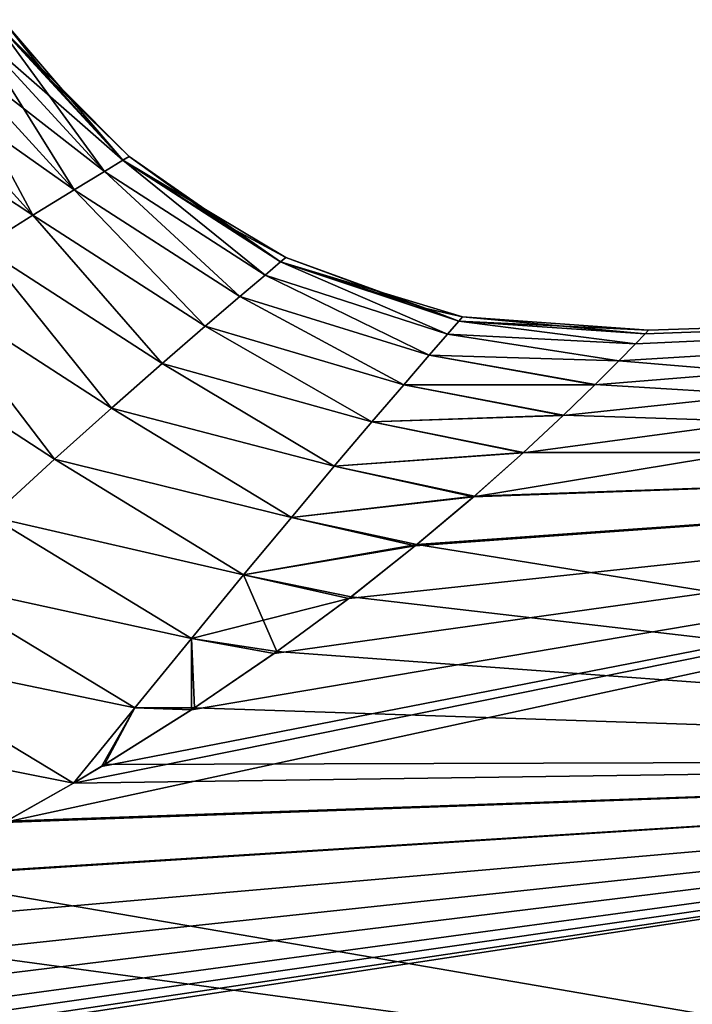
# Model space of a CAD drawing. Header units: millimetres. Extents: x -68 to 68, y -375 to 321.
# Tile 37 of 48: x 55.9 to 58.6, y 73.85 to 77.81. Entities that reach past the tile are written whole.
import ezdxf

# ---------------------------------------------------------------- set-up
doc = ezdxf.new("R2010")
doc.units = ezdxf.units.MM
doc.header["$LTSCALE"] = 33.374815
for name, color, linetype in [('20', 7, 'CONTINUOUS'), ('28', 7, 'CONTINUOUS'), ('29', 7, 'CONTINUOUS')]:
    doc.layers.add(name, color=color, linetype=linetype)

msp = doc.modelspace()

# ---------------------------------------------------------------- linework, layer by layer
at = {"layer": '20', "color": 7, "linetype": 'CONTINUOUS', "true_color": 0x999999}
for points in [[(62.7024, 76.0725, 4.5194), (62.625, 76.7034, 1.5284), (57.7218, 75.8937, 4.3091), (62.7024, 76.0725, 4.5194)], [(57.7218, 75.8937, 4.3091), (62.625, 76.7034, 1.5284), (57.9209, 76.071, 3.706), (57.7218, 75.8937, 4.3091)], [(57.9209, 76.071, 3.706), (62.625, 76.7034, 1.5284), (58.0821, 76.2214, 3.0966), (57.9209, 76.071, 3.706)], [(58.0821, 76.2214, 3.0966), (62.625, 76.7034, 1.5284), (58.2092, 76.3445, 2.4824), (58.0821, 76.2214, 3.0966)], [(58.2092, 76.3445, 2.4824), (62.625, 76.7034, 1.5284), (58.305, 76.4403, 1.8644), (58.2092, 76.3445, 2.4824)], [(58.305, 76.4403, 1.8644), (62.625, 76.7034, 1.5284), (58.3719, 76.5086, 1.2439), (58.305, 76.4403, 1.8644)], [(62.625, 76.7033, -1.5294), (62.7025, 76.0723, -4.5201), (58.3053, 76.4405, -1.8625), (62.625, 76.7033, -1.5294)], [(58.372, 76.5087, -1.2428), (62.625, 76.7033, -1.5294), (58.3053, 76.4405, -1.8625), (58.372, 76.5087, -1.2428)], [(62.625, 76.7034, 1.5284), (62.625, 76.7033, -1.5294), (58.3719, 76.5086, 1.2439), (62.625, 76.7034, 1.5284)], [(58.3719, 76.5086, 1.2439), (62.625, 76.7033, -1.5294), (58.4114, 76.5496, 0.6221), (58.3719, 76.5086, 1.2439)], [(58.4115, 76.5497, -0.6216), (62.625, 76.7033, -1.5294), (58.372, 76.5087, -1.2428), (58.4115, 76.5497, -0.6216)], [(62.625, 76.7033, -1.5294), (58.4245, 76.5633), (58.4114, 76.5496, 0.6221), (62.625, 76.7033, -1.5294)], [(58.4245, 76.5633), (62.625, 76.7033, -1.5294), (58.4115, 76.5497, -0.6216), (58.4245, 76.5633)], [(58.3053, 76.4405, -1.8625), (62.7025, 76.0723, -4.5201), (58.2097, 76.345, -2.4796), (58.3053, 76.4405, -1.8625)], [(58.2097, 76.345, -2.4796), (62.7025, 76.0723, -4.5201), (58.0829, 76.2221, -3.0932), (58.2097, 76.345, -2.4796)], [(58.0829, 76.2221, -3.0932), (62.7025, 76.0723, -4.5201), (57.9223, 76.0723, -3.7014), (58.0829, 76.2221, -3.0932)], [(62.854, 74.8381, 7.3128), (62.7024, 76.0725, 4.5194), (55.8343, 74.5844, 7.2371), (62.854, 74.8381, 7.3128)], [(55.8343, 74.5844, 7.2371), (62.7024, 76.0725, 4.5194), (56.114, 74.7433, 6.9606), (55.8343, 74.5844, 7.2371)], [(56.114, 74.7433, 6.9606), (62.7024, 76.0725, 4.5194), (56.2263, 74.8101, 6.8401), (56.114, 74.7433, 6.9606)], [(56.2263, 74.8101, 6.8401), (62.7024, 76.0725, 4.5194), (56.5885, 75.0378, 6.4067), (56.2263, 74.8101, 6.8401)], [(56.5885, 75.0378, 6.4067), (62.7024, 76.0725, 4.5194), (56.9202, 75.2643, 5.9359), (56.5885, 75.0378, 6.4067)], [(56.9202, 75.2643, 5.9359), (62.7024, 76.0725, 4.5194), (57.2204, 75.4854, 5.4283), (56.9202, 75.2643, 5.9359)], [(57.2204, 75.4854, 5.4283), (62.7024, 76.0725, 4.5194), (57.4877, 75.6967, 4.8853), (57.2204, 75.4854, 5.4283)], [(57.4877, 75.6967, 4.8853), (62.7024, 76.0725, 4.5194), (57.7218, 75.8937, 4.3091), (57.4877, 75.6967, 4.8853)], [(62.7025, 76.0723, -4.5201), (62.854, 74.8378, -7.3134), (57.4942, 75.702, -4.871), (62.7025, 76.0723, -4.5201)], [(57.7251, 75.8966, -4.3), (62.7025, 76.0723, -4.5201), (57.4942, 75.702, -4.871), (57.7251, 75.8966, -4.3)], [(57.9223, 76.0723, -3.7014), (62.7025, 76.0723, -4.5201), (57.7251, 75.8966, -4.3), (57.9223, 76.0723, -3.7014)], [(57.4942, 75.702, -4.871), (62.854, 74.8378, -7.3134), (57.2296, 75.4925, -5.4112), (57.4942, 75.702, -4.871)], [(57.2296, 75.4925, -5.4112), (62.854, 74.8378, -7.3134), (56.9317, 75.2725, -5.9181), (57.2296, 75.4925, -5.4112)], [(56.9317, 75.2725, -5.9181), (62.854, 74.8378, -7.3134), (56.6011, 75.0461, -6.3902), (56.9317, 75.2725, -5.9181)], [(56.6011, 75.0461, -6.3902), (62.854, 74.8378, -7.3134), (56.2385, 74.8175, -6.8266), (56.6011, 75.0461, -6.3902)], [(63.073, 73.0543, 9.7866), (62.854, 74.8381, 7.3128), (51.5013, 73.1108, 9.2668), (63.073, 73.0543, 9.7866)], [(51.5013, 73.1108, 9.2668), (62.854, 74.8381, 7.3128), (52.1666, 73.2408, 9.1231), (51.5013, 73.1108, 9.2668)], [(52.1666, 73.2408, 9.1231), (62.854, 74.8381, 7.3128), (52.7984, 73.3923, 8.9456), (52.1666, 73.2408, 9.1231)], [(52.7984, 73.3923, 8.9456), (62.854, 74.8381, 7.3128), (53.3341, 73.5434, 8.7594), (52.7984, 73.3923, 8.9456)], [(53.3341, 73.5434, 8.7594), (62.854, 74.8381, 7.3128), (53.9525, 73.7461, 8.4966), (53.3341, 73.5434, 8.7594)], [(53.9525, 73.7461, 8.4966), (62.854, 74.8381, 7.3128), (54.4741, 73.9427, 8.2273), (53.9525, 73.7461, 8.4966)], [(54.4741, 73.9427, 8.2273), (62.854, 74.8381, 7.3128), (54.96, 74.149, 7.9284), (54.4741, 73.9427, 8.2273)], [(54.96, 74.149, 7.9284), (62.854, 74.8381, 7.3128), (55.4125, 74.3634, 7.5991), (54.96, 74.149, 7.9284)], [(55.4125, 74.3634, 7.5991), (62.854, 74.8381, 7.3128), (55.8343, 74.5844, 7.2371), (55.4125, 74.3634, 7.5991)], [(62.854, 74.8378, -7.3134), (63.0731, 73.0539, -9.787), (55.422, 74.3681, -7.5917), (62.854, 74.8378, -7.3134)], [(55.845, 74.5903, -7.2271), (62.854, 74.8378, -7.3134), (55.422, 74.3681, -7.5917), (55.845, 74.5903, -7.2271)], [(56.1141, 74.7434, -6.9605), (62.854, 74.8378, -7.3134), (55.845, 74.5903, -7.2271), (56.1141, 74.7434, -6.9605)], [(56.2385, 74.8175, -6.8266), (62.854, 74.8378, -7.3134), (56.1141, 74.7434, -6.9605), (56.2385, 74.8175, -6.8266)], [(55.422, 74.3681, -7.5917), (63.0731, 73.0539, -9.787), (54.9698, 74.1535, -7.9219), (55.422, 74.3681, -7.5917)], [(54.9698, 74.1535, -7.9219), (63.0731, 73.0539, -9.787), (54.4855, 73.9472, -8.2209), (54.9698, 74.1535, -7.9219)], [(54.4855, 73.9472, -8.2209), (63.0731, 73.0539, -9.787), (53.9657, 73.7507, -8.4904), (54.4855, 73.9472, -8.2209)]]:
    msp.add_3dface(points, dxfattribs=at)
at = {"layer": '28', "color": 7, "linetype": 'CONTINUOUS', "true_color": 0x999999}
for points in [[(55.8289, 77.8118, 0), (55.801, 77.8006, 0.6456), (56.0171, 77.5752, 0), (55.8289, 77.8118, 0)], [(55.5827, 77.712, 1.9042), (56.2386, 77.2019, 1.3314), (55.7181, 77.7671, 1.283), (55.5827, 77.712, 1.9042)], [(55.7181, 77.7671, 1.283), (56.3129, 77.2469, 0.6694), (55.801, 77.8006, 0.6456), (55.7181, 77.7671, 1.283)], [(56.2386, 77.2019, 1.3314), (56.3129, 77.2469, 0.6694), (55.7181, 77.7671, 1.283), (56.2386, 77.2019, 1.3314)], [(56.3129, 77.2469, 0.6694), (56.338, 77.262, 0), (55.801, 77.8006, 0.6456), (56.3129, 77.2469, 0.6694)], [(55.801, 77.8006, 0.6456), (56.338, 77.262, 0), (56.0171, 77.5752, 0), (55.801, 77.8006, 0.6456)], [(55.3984, 77.6362, 2.5021), (56.117, 77.1277, 1.9791), (55.5827, 77.712, 1.9042), (55.3984, 77.6362, 2.5021)], [(56.117, 77.1277, 1.9791), (56.2386, 77.2019, 1.3314), (55.5827, 77.712, 1.9042), (56.117, 77.1277, 1.9791)], [(55.1702, 77.5408, 3.0707), (55.9513, 77.0256, 2.6063), (55.3984, 77.6362, 2.5021), (55.1702, 77.5408, 3.0707)], [(55.9513, 77.0256, 2.6063), (56.117, 77.1277, 1.9791), (55.3984, 77.6362, 2.5021), (55.9513, 77.0256, 2.6063)], [(55.7458, 76.8971, 3.2077), (55.9513, 77.0256, 2.6063), (55.1702, 77.5408, 3.0707), (55.7458, 76.8971, 3.2077)], [(56.338, 77.262, 0), (56.3129, 77.2469, 0.6694), (56.7044, 76.9985, 0), (56.338, 77.262, 0)], [(56.3129, 77.2469, 0.6694), (56.2386, 77.2019, 1.3314), (56.8843, 76.7855, 1.3745), (56.3129, 77.2469, 0.6694)], [(56.7044, 76.9985, 0), (56.3129, 77.2469, 0.6694), (56.9674, 76.8555, 0), (56.7044, 76.9985, 0)], [(56.9674, 76.8555, 0), (56.3129, 77.2469, 0.6694), (56.9465, 76.8379, 0.6902), (56.9674, 76.8555, 0)], [(56.9465, 76.8379, 0.6902), (56.3129, 77.2469, 0.6694), (56.8843, 76.7855, 1.3745), (56.9465, 76.8379, 0.6902)], [(56.2386, 77.2019, 1.3314), (56.117, 77.1277, 1.9791), (56.7824, 76.699, 2.0471), (56.2386, 77.2019, 1.3314)], [(56.8843, 76.7855, 1.3745), (56.2386, 77.2019, 1.3314), (56.7824, 76.699, 2.0471), (56.8843, 76.7855, 1.3745)], [(56.117, 77.1277, 1.9791), (55.9513, 77.0256, 2.6063), (56.6434, 76.5799, 2.7032), (56.117, 77.1277, 1.9791)], [(56.7824, 76.699, 2.0471), (56.117, 77.1277, 1.9791), (56.6434, 76.5799, 2.7032), (56.7824, 76.699, 2.0471)], [(55.9513, 77.0256, 2.6063), (55.7458, 76.8971, 3.2077), (56.4703, 76.4298, 3.3386), (55.9513, 77.0256, 2.6063)], [(56.6434, 76.5799, 2.7032), (55.9513, 77.0256, 2.6063), (56.4703, 76.4298, 3.3386), (56.6434, 76.5799, 2.7032)], [(55.7458, 76.8971, 3.2077), (55.5055, 76.744, 3.7796), (56.2671, 76.2508, 3.9507), (55.7458, 76.8971, 3.2077)], [(56.4703, 76.4298, 3.3386), (55.7458, 76.8971, 3.2077), (56.2671, 76.2508, 3.9507), (56.4703, 76.4298, 3.3386)], [(56.9465, 76.8379, 0.6902), (56.8843, 76.7855, 1.3745), (57.6175, 76.5484, 1.3666), (56.9465, 76.8379, 0.6902)], [(56.9674, 76.8555, 0), (56.9465, 76.8379, 0.6902), (57.5315, 76.6508, 0), (56.9674, 76.8555, 0)], [(57.5315, 76.6508, 0), (56.9465, 76.8379, 0.6902), (57.6779, 76.6177, 0), (57.5315, 76.6508, 0)], [(57.6779, 76.6177, 0), (56.9465, 76.8379, 0.6902), (57.6627, 76.6003, 0.6853), (57.6779, 76.6177, 0)], [(57.6627, 76.6003, 0.6853), (56.9465, 76.8379, 0.6902), (57.6175, 76.5484, 1.3666), (57.6627, 76.6003, 0.6853)], [(56.8843, 76.7855, 1.3745), (56.7824, 76.699, 2.0471), (57.5431, 76.4628, 2.0402), (56.8843, 76.7855, 1.3745)], [(57.6175, 76.5484, 1.3666), (56.8843, 76.7855, 1.3745), (57.5431, 76.4628, 2.0402), (57.6175, 76.5484, 1.3666)], [(55.5055, 76.744, 3.7796), (55.2356, 76.5681, 4.3195), (56.0376, 76.0449, 4.5381), (55.5055, 76.744, 3.7796)], [(56.2671, 76.2508, 3.9507), (55.5055, 76.744, 3.7796), (56.0376, 76.0449, 4.5381), (56.2671, 76.2508, 3.9507)], [(56.7824, 76.699, 2.0471), (56.6434, 76.5799, 2.7032), (57.4411, 76.3447, 2.7026), (56.7824, 76.699, 2.0471)], [(57.5431, 76.4628, 2.0402), (56.7824, 76.699, 2.0471), (57.4411, 76.3447, 2.7026), (57.5431, 76.4628, 2.0402)], [(56.6434, 76.5799, 2.7032), (56.4703, 76.4298, 3.3386), (57.3134, 76.1955, 3.3514), (56.6434, 76.5799, 2.7032)], [(57.4411, 76.3447, 2.7026), (56.6434, 76.5799, 2.7032), (57.3134, 76.1955, 3.3514), (57.4411, 76.3447, 2.7026)], [(58.3719, 76.5086, 1.2439), (57.6627, 76.6003, 0.6853), (57.6175, 76.5484, 1.3666), (58.3719, 76.5086, 1.2439)], [(58.4245, 76.5633), (57.6779, 76.6177, 0), (57.6627, 76.6003, 0.6853), (58.4245, 76.5633)], [(58.4114, 76.5496, 0.6221), (58.4245, 76.5633), (57.6627, 76.6003, 0.6853), (58.4114, 76.5496, 0.6221)], [(58.3719, 76.5086, 1.2439), (58.4114, 76.5496, 0.6221), (57.6627, 76.6003, 0.6853), (58.3719, 76.5086, 1.2439)], [(56.0376, 76.0449, 4.5381), (55.2356, 76.5681, 4.3195), (55.7853, 75.8139, 5.1011), (56.0376, 76.0449, 4.5381)], [(58.305, 76.4403, 1.8644), (57.6175, 76.5484, 1.3666), (57.5431, 76.4628, 2.0402), (58.305, 76.4403, 1.8644)], [(58.305, 76.4403, 1.8644), (58.3719, 76.5086, 1.2439), (57.6175, 76.5484, 1.3666), (58.305, 76.4403, 1.8644)], [(58.2092, 76.3445, 2.4824), (57.5431, 76.4628, 2.0402), (57.4411, 76.3447, 2.7026), (58.2092, 76.3445, 2.4824)], [(58.2092, 76.3445, 2.4824), (58.305, 76.4403, 1.8644), (57.5431, 76.4628, 2.0402), (58.2092, 76.3445, 2.4824)], [(56.4703, 76.4298, 3.3386), (56.2671, 76.2508, 3.9507), (57.1621, 76.0171, 3.9849), (56.4703, 76.4298, 3.3386)], [(57.3134, 76.1955, 3.3514), (56.4703, 76.4298, 3.3386), (57.1621, 76.0171, 3.9849), (57.3134, 76.1955, 3.3514)], [(58.0821, 76.2214, 3.0966), (57.4411, 76.3447, 2.7026), (57.3134, 76.1955, 3.3514), (58.0821, 76.2214, 3.0966)], [(58.0821, 76.2214, 3.0966), (58.2092, 76.3445, 2.4824), (57.4411, 76.3447, 2.7026), (58.0821, 76.2214, 3.0966)], [(56.2671, 76.2508, 3.9507), (56.0376, 76.0449, 4.5381), (56.9896, 75.8113, 4.6026), (56.2671, 76.2508, 3.9507)], [(57.1621, 76.0171, 3.9849), (56.2671, 76.2508, 3.9507), (56.9896, 75.8113, 4.6026), (57.1621, 76.0171, 3.9849)], [(57.9209, 76.071, 3.706), (57.3134, 76.1955, 3.3514), (57.1621, 76.0171, 3.9849), (57.9209, 76.071, 3.706)], [(57.9209, 76.071, 3.706), (58.0821, 76.2214, 3.0966), (57.3134, 76.1955, 3.3514), (57.9209, 76.071, 3.706)], [(57.7218, 75.8937, 4.3091), (57.9209, 76.071, 3.706), (57.1621, 76.0171, 3.9849), (57.7218, 75.8937, 4.3091)], [(56.0376, 76.0449, 4.5381), (55.7853, 75.8139, 5.1011), (56.7977, 75.5799, 5.2055), (56.0376, 76.0449, 4.5381)], [(56.9896, 75.8113, 4.6026), (56.0376, 76.0449, 4.5381), (56.7977, 75.5799, 5.2055), (56.9896, 75.8113, 4.6026)], [(57.7218, 75.8937, 4.3091), (57.1621, 76.0171, 3.9849), (56.9896, 75.8113, 4.6026), (57.7218, 75.8937, 4.3091)], [(57.4877, 75.6967, 4.8853), (57.7218, 75.8937, 4.3091), (56.9896, 75.8113, 4.6026), (57.4877, 75.6967, 4.8853)], [(55.7853, 75.8139, 5.1011), (55.5133, 75.5592, 5.6422), (56.5878, 75.3244, 5.796), (55.7853, 75.8139, 5.1011)], [(56.7977, 75.5799, 5.2055), (55.7853, 75.8139, 5.1011), (56.5878, 75.3244, 5.796), (56.7977, 75.5799, 5.2055)], [(57.4877, 75.6967, 4.8853), (56.9896, 75.8113, 4.6026), (56.7977, 75.5799, 5.2055), (57.4877, 75.6967, 4.8853)], [(57.2204, 75.4854, 5.4283), (57.4877, 75.6967, 4.8853), (56.7977, 75.5799, 5.2055), (57.2204, 75.4854, 5.4283)], [(55.5133, 75.5592, 5.6422), (55.2232, 75.2816, 6.1653), (56.3603, 75.0456, 6.3786), (55.5133, 75.5592, 5.6422)], [(56.5878, 75.3244, 5.796), (55.5133, 75.5592, 5.6422), (56.3603, 75.0456, 6.3786), (56.5878, 75.3244, 5.796)], [(57.2204, 75.4854, 5.4283), (56.7977, 75.5799, 5.2055), (56.5878, 75.3244, 5.796), (57.2204, 75.4854, 5.4283)], [(56.9202, 75.2643, 5.9359), (57.2204, 75.4854, 5.4283), (56.5878, 75.3244, 5.796), (56.9202, 75.2643, 5.9359)], [(56.5885, 75.0378, 6.4067), (56.5878, 75.3244, 5.796), (56.3603, 75.0456, 6.3786), (56.5885, 75.0378, 6.4067)], [(56.5885, 75.0378, 6.4067), (56.9202, 75.2643, 5.9359), (56.5878, 75.3244, 5.796), (56.5885, 75.0378, 6.4067)], [(56.114, 74.7433, 6.9606), (55.2232, 75.2816, 6.1653), (54.9144, 74.981, 6.6768), (56.114, 74.7433, 6.9606)], [(55.2232, 75.2816, 6.1653), (56.114, 74.7433, 6.9606), (56.3603, 75.0456, 6.3786), (55.2232, 75.2816, 6.1653)], [(56.114, 74.7433, 6.9606), (56.2263, 74.8101, 6.8401), (56.3603, 75.0456, 6.3786), (56.114, 74.7433, 6.9606)], [(56.2263, 74.8101, 6.8401), (56.5885, 75.0378, 6.4067), (56.3603, 75.0456, 6.3786), (56.2263, 74.8101, 6.8401)], [(55.8343, 74.5844, 7.2371), (56.114, 74.7433, 6.9606), (54.9144, 74.981, 6.6768), (55.8343, 74.5844, 7.2371)]]:
    msp.add_3dface(points, dxfattribs=at)
at = {"layer": '29', "color": 7, "linetype": 'CONTINUOUS', "true_color": 0x999999}
for points in [[(55.8289, 77.8118, 0), (56.3129, 77.2469, -0.6694), (55.801, 77.8006, -0.6456), (55.8289, 77.8118, 0)], [(55.8289, 77.8118, 0), (56.0171, 77.5752, 0), (56.3129, 77.2469, -0.6694), (55.8289, 77.8118, 0)], [(55.7181, 77.7671, -1.283), (56.117, 77.1277, -1.9791), (55.5827, 77.712, -1.9042), (55.7181, 77.7671, -1.283)], [(55.801, 77.8006, -0.6456), (56.2386, 77.2019, -1.3314), (55.7181, 77.7671, -1.283), (55.801, 77.8006, -0.6456)], [(56.2386, 77.2019, -1.3314), (56.117, 77.1277, -1.9791), (55.7181, 77.7671, -1.283), (56.2386, 77.2019, -1.3314)], [(56.3129, 77.2469, -0.6694), (56.2386, 77.2019, -1.3314), (55.801, 77.8006, -0.6456), (56.3129, 77.2469, -0.6694)], [(55.5827, 77.712, -1.9042), (55.9513, 77.0256, -2.6063), (55.3984, 77.6362, -2.5021), (55.5827, 77.712, -1.9042)], [(56.117, 77.1277, -1.9791), (55.9513, 77.0256, -2.6063), (55.5827, 77.712, -1.9042), (56.117, 77.1277, -1.9791)], [(55.9513, 77.0256, -2.6063), (55.7458, 76.8971, -3.2077), (55.3984, 77.6362, -2.5021), (55.9513, 77.0256, -2.6063)], [(56.0171, 77.5752, 0), (56.338, 77.262, 0), (56.3129, 77.2469, -0.6694), (56.0171, 77.5752, 0)], [(56.338, 77.262, 0), (56.9465, 76.8379, -0.6902), (56.3129, 77.2469, -0.6694), (56.338, 77.262, 0)], [(56.338, 77.262, 0), (56.7044, 76.9985, 0), (56.9465, 76.8379, -0.6902), (56.338, 77.262, 0)], [(56.3129, 77.2469, -0.6694), (56.8843, 76.7855, -1.3745), (56.2386, 77.2019, -1.3314), (56.3129, 77.2469, -0.6694)], [(56.9465, 76.8379, -0.6902), (56.8843, 76.7855, -1.3745), (56.3129, 77.2469, -0.6694), (56.9465, 76.8379, -0.6902)], [(56.2386, 77.2019, -1.3314), (56.7824, 76.699, -2.0472), (56.117, 77.1277, -1.9791), (56.2386, 77.2019, -1.3314)], [(56.8843, 76.7855, -1.3745), (56.7824, 76.699, -2.0472), (56.2386, 77.2019, -1.3314), (56.8843, 76.7855, -1.3745)], [(56.117, 77.1277, -1.9791), (56.6433, 76.5798, -2.7033), (55.9513, 77.0256, -2.6063), (56.117, 77.1277, -1.9791)], [(56.7824, 76.699, -2.0472), (56.6433, 76.5798, -2.7033), (56.117, 77.1277, -1.9791), (56.7824, 76.699, -2.0472)], [(55.9513, 77.0256, -2.6063), (56.4703, 76.4298, -3.3387), (55.7458, 76.8971, -3.2077), (55.9513, 77.0256, -2.6063)], [(56.6433, 76.5798, -2.7033), (56.4703, 76.4298, -3.3387), (55.9513, 77.0256, -2.6063), (56.6433, 76.5798, -2.7033)], [(56.7044, 76.9985, 0), (56.9674, 76.8555, 0), (56.9465, 76.8379, -0.6902), (56.7044, 76.9985, 0)], [(55.7458, 76.8971, -3.2077), (56.2671, 76.2508, -3.9508), (55.5055, 76.744, -3.7796), (55.7458, 76.8971, -3.2077)], [(56.4703, 76.4298, -3.3387), (56.2671, 76.2508, -3.9508), (55.7458, 76.8971, -3.2077), (56.4703, 76.4298, -3.3387)], [(56.9465, 76.8379, -0.6902), (57.6175, 76.5484, -1.3666), (56.8843, 76.7855, -1.3745), (56.9465, 76.8379, -0.6902)], [(56.9674, 76.8555, 0), (57.6627, 76.6003, -0.6853), (56.9465, 76.8379, -0.6902), (56.9674, 76.8555, 0)], [(57.6627, 76.6003, -0.6853), (57.6175, 76.5484, -1.3666), (56.9465, 76.8379, -0.6902), (57.6627, 76.6003, -0.6853)], [(56.9674, 76.8555, 0), (57.5315, 76.6508, 0), (57.6627, 76.6003, -0.6853), (56.9674, 76.8555, 0)], [(56.8843, 76.7855, -1.3745), (57.5431, 76.4628, -2.0401), (56.7824, 76.699, -2.0472), (56.8843, 76.7855, -1.3745)], [(57.6175, 76.5484, -1.3666), (57.5431, 76.4628, -2.0401), (56.8843, 76.7855, -1.3745), (57.6175, 76.5484, -1.3666)], [(55.5055, 76.744, -3.7796), (56.0375, 76.0448, -4.5382), (55.2356, 76.5681, -4.3195), (55.5055, 76.744, -3.7796)], [(56.2671, 76.2508, -3.9508), (56.0375, 76.0448, -4.5382), (55.5055, 76.744, -3.7796), (56.2671, 76.2508, -3.9508)], [(56.7824, 76.699, -2.0472), (57.4411, 76.3447, -2.7025), (56.6433, 76.5798, -2.7033), (56.7824, 76.699, -2.0472)], [(57.5431, 76.4628, -2.0401), (57.4411, 76.3447, -2.7025), (56.7824, 76.699, -2.0472), (57.5431, 76.4628, -2.0401)], [(57.5315, 76.6508, 0), (57.6779, 76.6177, 0), (57.6627, 76.6003, -0.6853), (57.5315, 76.6508, 0)], [(56.6433, 76.5798, -2.7033), (57.3134, 76.1955, -3.3512), (56.4703, 76.4298, -3.3387), (56.6433, 76.5798, -2.7033)], [(57.4411, 76.3447, -2.7025), (57.3134, 76.1955, -3.3512), (56.6433, 76.5798, -2.7033), (57.4411, 76.3447, -2.7025)], [(57.6627, 76.6003, -0.6853), (58.372, 76.5087, -1.2428), (57.6175, 76.5484, -1.3666), (57.6627, 76.6003, -0.6853)], [(57.6779, 76.6177, 0), (58.4115, 76.5497, -0.6216), (57.6627, 76.6003, -0.6853), (57.6779, 76.6177, 0)], [(58.4115, 76.5497, -0.6216), (58.372, 76.5087, -1.2428), (57.6627, 76.6003, -0.6853), (58.4115, 76.5497, -0.6216)], [(58.4245, 76.5633), (58.4115, 76.5497, -0.6216), (57.6779, 76.6177, 0), (58.4245, 76.5633)], [(56.0375, 76.0448, -4.5382), (55.7853, 75.8138, -5.1013), (55.2356, 76.5681, -4.3195), (56.0375, 76.0448, -4.5382)], [(57.6175, 76.5484, -1.3666), (58.3053, 76.4405, -1.8625), (57.5431, 76.4628, -2.0401), (57.6175, 76.5484, -1.3666)], [(58.372, 76.5087, -1.2428), (58.3053, 76.4405, -1.8625), (57.6175, 76.5484, -1.3666), (58.372, 76.5087, -1.2428)], [(57.5431, 76.4628, -2.0401), (58.2097, 76.345, -2.4796), (57.4411, 76.3447, -2.7025), (57.5431, 76.4628, -2.0401)], [(58.3053, 76.4405, -1.8625), (58.2097, 76.345, -2.4796), (57.5431, 76.4628, -2.0401), (58.3053, 76.4405, -1.8625)], [(56.4703, 76.4298, -3.3387), (57.1622, 76.0171, -3.9847), (56.2671, 76.2508, -3.9508), (56.4703, 76.4298, -3.3387)], [(57.3134, 76.1955, -3.3512), (57.1622, 76.0171, -3.9847), (56.4703, 76.4298, -3.3387), (57.3134, 76.1955, -3.3512)], [(57.4411, 76.3447, -2.7025), (58.0829, 76.2221, -3.0932), (57.3134, 76.1955, -3.3512), (57.4411, 76.3447, -2.7025)], [(58.2097, 76.345, -2.4796), (58.0829, 76.2221, -3.0932), (57.4411, 76.3447, -2.7025), (58.2097, 76.345, -2.4796)], [(56.2671, 76.2508, -3.9508), (56.9896, 75.8113, -4.6024), (56.0375, 76.0448, -4.5382), (56.2671, 76.2508, -3.9508)], [(57.1622, 76.0171, -3.9847), (56.9896, 75.8113, -4.6024), (56.2671, 76.2508, -3.9508), (57.1622, 76.0171, -3.9847)], [(57.3134, 76.1955, -3.3512), (57.9223, 76.0723, -3.7014), (57.1622, 76.0171, -3.9847), (57.3134, 76.1955, -3.3512)], [(58.0829, 76.2221, -3.0932), (57.9223, 76.0723, -3.7014), (57.3134, 76.1955, -3.3512), (58.0829, 76.2221, -3.0932)], [(57.9223, 76.0723, -3.7014), (57.7251, 75.8966, -4.3), (57.1622, 76.0171, -3.9847), (57.9223, 76.0723, -3.7014)], [(56.0375, 76.0448, -4.5382), (56.7978, 75.58, -5.2053), (55.7853, 75.8138, -5.1013), (56.0375, 76.0448, -4.5382)], [(56.9896, 75.8113, -4.6024), (56.7978, 75.58, -5.2053), (56.0375, 76.0448, -4.5382), (56.9896, 75.8113, -4.6024)], [(57.1622, 76.0171, -3.9847), (57.7251, 75.8966, -4.3), (56.9896, 75.8113, -4.6024), (57.1622, 76.0171, -3.9847)], [(57.7251, 75.8966, -4.3), (57.4942, 75.702, -4.871), (56.9896, 75.8113, -4.6024), (57.7251, 75.8966, -4.3)], [(55.7853, 75.8138, -5.1013), (56.5879, 75.3245, -5.7958), (55.5132, 75.5591, -5.6423), (55.7853, 75.8138, -5.1013)], [(56.7978, 75.58, -5.2053), (56.5879, 75.3245, -5.7958), (55.7853, 75.8138, -5.1013), (56.7978, 75.58, -5.2053)], [(56.9896, 75.8113, -4.6024), (57.4942, 75.702, -4.871), (56.7978, 75.58, -5.2053), (56.9896, 75.8113, -4.6024)], [(57.4942, 75.702, -4.871), (57.2296, 75.4925, -5.4112), (56.7978, 75.58, -5.2053), (57.4942, 75.702, -4.871)], [(55.5132, 75.5591, -5.6423), (56.3604, 75.0458, -6.3783), (55.2231, 75.2815, -6.1655), (55.5132, 75.5591, -5.6423)], [(56.5879, 75.3245, -5.7958), (56.3604, 75.0458, -6.3783), (55.5132, 75.5591, -5.6423), (56.5879, 75.3245, -5.7958)], [(56.7978, 75.58, -5.2053), (56.9317, 75.2725, -5.9181), (56.5879, 75.3245, -5.7958), (56.7978, 75.58, -5.2053)], [(57.2296, 75.4925, -5.4112), (56.9317, 75.2725, -5.9181), (56.7978, 75.58, -5.2053), (57.2296, 75.4925, -5.4112)], [(56.5879, 75.3245, -5.7958), (56.6011, 75.0461, -6.3902), (56.3604, 75.0458, -6.3783), (56.5879, 75.3245, -5.7958)], [(56.9317, 75.2725, -5.9181), (56.6011, 75.0461, -6.3902), (56.5879, 75.3245, -5.7958), (56.9317, 75.2725, -5.9181)], [(56.1141, 74.7434, -6.9605), (55.845, 74.5903, -7.2271), (55.2231, 75.2815, -6.1655), (56.1141, 74.7434, -6.9605)], [(56.3604, 75.0458, -6.3783), (56.1141, 74.7434, -6.9605), (55.2231, 75.2815, -6.1655), (56.3604, 75.0458, -6.3783)], [(56.2385, 74.8175, -6.8266), (56.1141, 74.7434, -6.9605), (56.3604, 75.0458, -6.3783), (56.2385, 74.8175, -6.8266)], [(56.6011, 75.0461, -6.3902), (56.2385, 74.8175, -6.8266), (56.3604, 75.0458, -6.3783), (56.6011, 75.0461, -6.3902)]]:
    msp.add_3dface(points, dxfattribs=at)

doc.saveas('drawing.dxf')
